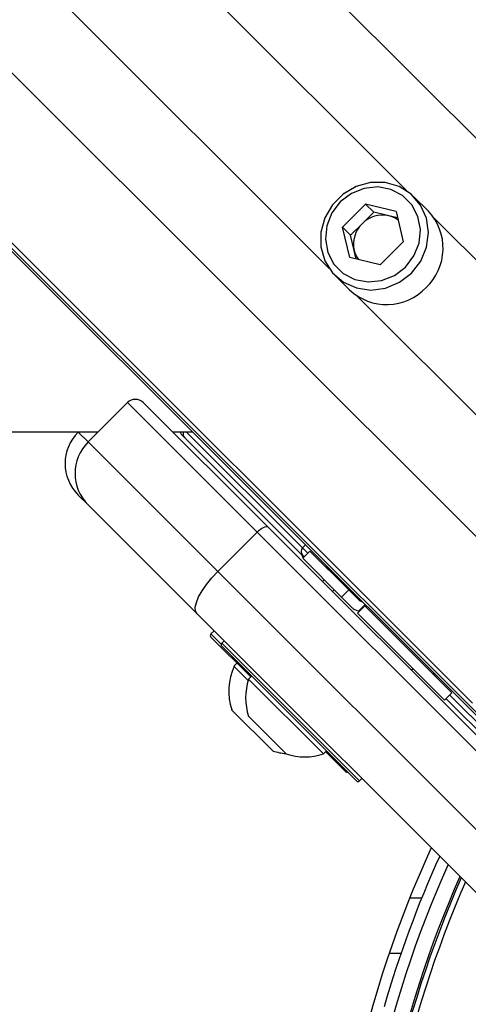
# Model space of a CAD drawing. Header units: millimetres. Extents: x 20 to 22981, y 40 to 19992.
# Tile 81 of 153: x 6522 to 6602, y 14752 to 14928. Entities that reach past the tile are written whole.
import ezdxf

# ---------------------------------------------------------------- set-up
doc = ezdxf.new("R2010")
doc.units = ezdxf.units.MM
doc.header["$LTSCALE"] = 2

msp = doc.modelspace()

# ---------------------------------------------------------------- linework, layer by layer
at = {"color": 8, "linetype": 'Continuous', "lineweight": 25}
for p, q in [((6653.54, 14857.17), (5389.71, 16121)), ((6617.76, 14821.39), (5353.93, 16085.22)), ((6603, 14805.61), (5340.84, 16067.77)), ((6591.21, 14897.65), (5699.11, 15789.75)), ((6577.28, 14883.72), (5685.18, 15775.82)), ((6645.48, 14843.38), (6596.13, 14892.73)), ((6631.55, 14829.45), (6582.2, 14878.8)), ((6532.22, 14854.32), (6534.01, 14852.54)), ((6551.62, 14854.36), (6572.49, 14833.5)), ((6572.49, 14833.5), (6572.99, 14834.06)), ((6572.49, 14833.5), (6573.43, 14832.56)), ((6556.05, 14818.05), (6557.87, 14816.22)), ((6557.98, 14816.4), (6582.73, 14791.65)), ((6598.88, 14807.1), (6613.68, 14792.3)), ((6591.73, 14770.64), (6593.88, 14770.64))]:
    msp.add_line(p, q, dxfattribs=at)
at = {"color": 7, "linetype": 'Continuous', "lineweight": 25}
for p, q in [((6604.95, 14802.65), (5565.34, 15842.26)), ((6607.37, 14799.67), (5580.58, 15826.47)), ((6595.08, 14893.99), (6592.47, 14896.6)), ((6583.81, 14895.28), (6579.66, 14891.12)), ((6589.26, 14893.97), (6583.81, 14895.28)), ((6585.26, 14893.83), (6583.81, 14895.28)), ((6589.26, 14893.97), (6590.56, 14888.52)), ((6585.26, 14893.83), (6583.18, 14891.75)), ((6587.98, 14893.17), (6585.26, 14893.83)), ((6589.54, 14892.8), (6587.98, 14893.17)), ((6580.96, 14885.67), (6579.66, 14891.12)), ((6581.1, 14889.68), (6579.66, 14891.12)), ((6583.18, 14891.75), (6581.1, 14889.68)), ((6581.76, 14886.95), (6581.1, 14889.68)), ((6582.13, 14885.39), (6581.76, 14886.95)), ((6586.41, 14884.37), (6590.56, 14888.52)), ((6586.41, 14884.37), (6580.96, 14885.67)), ((6578.33, 14882.46), (6580.94, 14879.85)), ((6541.08, 14859.61), (6534.01, 14852.54)), ((6564.34, 14836.34), (6541.08, 14859.61)), ((6543.91, 14859.61), (6566.24, 14837.27)), ((6532.26, 14854.36), (6532.22, 14854.32)), ((6549.15, 14854.36), (6552.69, 14854.36)), ((6551.3, 14853.34), (6550.82, 14853.82)), ((6572.47, 14832.17), (6551.3, 14853.34)), ((6534.01, 14852.54), (6557.27, 14829.27)), ((6534.01, 14841.22), (6532.22, 14843.01)), ((6553.55, 14821.68), (6534.01, 14841.22)), ((6564.34, 14836.34), (6557.27, 14829.27)), ((6624.31, 14776.37), (6564.34, 14836.34)), ((6566.24, 14837.27), (6626.21, 14777.3)), ((6572.76, 14831.89), (6572.47, 14832.17)), ((6573.82, 14832.95), (6572.51, 14831.64)), ((6580.81, 14825.96), (6573.82, 14832.95)), ((6579.5, 14824.65), (6572.51, 14831.64)), ((6572.61, 14831.75), (6572.58, 14831.78)), ((6557.27, 14829.27), (6617.24, 14769.3)), ((6576.38, 14827.77), (6576.06, 14827.45)), ((6576.38, 14827.77), (6576.06, 14827.45)), ((6578.16, 14825.98), (6577.85, 14825.67)), ((6578.16, 14825.98), (6577.85, 14825.67)), ((6580.81, 14825.96), (6579.5, 14824.65)), ((6582.69, 14824.08), (6580.81, 14825.96)), ((6579.5, 14824.65), (6581.45, 14822.7)), ((6582.55, 14822.16), (6583.72, 14823.33)), ((6582.62, 14822.09), (6583.79, 14823.26)), ((6613.52, 14761.71), (6553.55, 14821.68)), ((6582.34, 14821.81), (6583.65, 14823.12)), ((6597.96, 14806.18), (6582.34, 14821.81)), ((6582.34, 14821.81), (6582.34, 14821.81)), ((6582.55, 14822.16), (6582.73, 14822.2)), ((6599.27, 14807.49), (6583.65, 14823.12)), ((6583.65, 14823.12), (6583.65, 14823.12)), ((6556.62, 14818.61), (6556.05, 14818.05)), ((6563.21, 14810.32), (6556.05, 14817.48)), ((6558.4, 14816.83), (6557.98, 14816.4)), ((6582.16, 14791.65), (6557.98, 14815.84)), ((6560.72, 14812.81), (6560.18, 14812.28)), ((6562.75, 14809.71), (6560.18, 14812.28)), ((6591.99, 14811.52), (6592.31, 14811.84)), ((6591.99, 14811.52), (6592.31, 14811.84)), ((6563.35, 14810.46), (6562.81, 14809.93)), ((6576.25, 14796.49), (6562.81, 14809.93)), ((6597.96, 14806.18), (6599.27, 14807.49)), ((6612.31, 14792.34), (6598.21, 14806.43)), ((6567.19, 14797.01), (6559.76, 14804.43)), ((6569.54, 14796.5), (6562.82, 14803.22)), ((6576.25, 14796.49), (6576.79, 14797.03)), ((6580.23, 14793.3), (6576.64, 14796.89)), ((6582.73, 14791.65), (6583.15, 14792.08)), ((6590.15, 14760.64), (6588.03, 14760.64))]:
    msp.add_line(p, q, dxfattribs=at)
at = {"color": 7, "linetype": 'Continuous', "lineweight": 25, "flags": 128}
for points in [[(6592.05, 14882.89), (6593.71, 14885.04), (6594.75, 14887.53), (6595.1, 14890.16), (6594.74, 14892.75), (6593.67, 14895.1), (6592, 14897.04), (6589.84, 14898.42), (6587.34, 14899.14), (6584.71, 14899.15), (6582.12, 14898.44), (6579.78, 14897.08), (6577.85, 14895.15), (6576.49, 14892.81), (6575.78, 14890.22), (6575.79, 14887.59), (6576.51, 14885.09), (6577.89, 14882.93), (6579.83, 14881.26), (6582.18, 14880.2), (6584.77, 14879.83), (6587.4, 14880.18), (6589.89, 14881.22), (6592.05, 14882.89)], [(6590.96, 14883.97), (6592.47, 14885.96), (6593.39, 14888.27), (6593.64, 14890.69), (6593.2, 14893.05), (6592.1, 14895.15), (6590.44, 14896.81), (6588.34, 14897.91), (6585.98, 14898.35), (6583.55, 14898.1), (6581.25, 14897.19), (6579.26, 14895.67), (6577.74, 14893.68), (6576.83, 14891.38), (6576.58, 14888.95), (6577.02, 14886.59), (6578.12, 14884.49), (6579.78, 14882.83), (6581.88, 14881.73), (6584.24, 14881.29), (6586.67, 14881.54), (6588.97, 14882.46), (6590.96, 14883.97)], [(4051.92, 14854.44), (4692.52, 14854.44), (5333.11, 14854.42), (5962.48, 14854.39), (6535.83, 14854.36)], [(6564.34, 14836.34), (6564.63, 14836.61), (6564.92, 14836.85), (6565.21, 14837.05), (6565.48, 14837.2), (6565.73, 14837.3), (6565.95, 14837.35), (6566.12, 14837.34), (6566.24, 14837.27)], [(6553.55, 14821.68), (6553.28, 14822.17), (6553.24, 14822.85), (6553.43, 14823.71), (6553.84, 14824.71), (6554.45, 14825.8), (6555.25, 14826.96), (6556.2, 14828.13), (6557.27, 14829.27)]]:
    msp.add_lwpolyline(points, dxfattribs=at)
at = {"color": 7, "linetype": 'Continuous', "lineweight": 25}
for centre, radius, start, end in [((6588.01, 14887.35), 9.7, 313.2021, 43.2469), ((6586.86, 14888.15), 5.15, 77.4059, 135.6226), ((6586.92, 14888.71), 4.59, 53.8197, 76.6594), ((6586.78, 14888.07), 5.15, 134.3774, 192.5941), ((6586.22, 14888.01), 4.59, 193.3406, 216.1803), ((6587.58, 14886.92), 9.7, 226.7531, 316.7979), ((6542.49, 14858.19), 2, 45, 135), ((6537.88, 14848.66), 8, 135, 225), ((6551.53, 14854.53), 1, 190.1472, 225), ((6539.66, 14846.88), 8, 135, 225), ((6573.18, 14832.83), 0.962, 135.814, 222.9487), ((6573.29, 14832.49), 1, 188.1301, 225), ((6578.06, 14831.53), 2, 225, 250.8419), ((6556.33, 14817.76), 0.4, 135, 225), ((6558.26, 14816.12), 0.4, 135, 225), ((6570.55, 14807.79), 11.29, 156.6102, 197.2991), ((6597.86, 14811.74), 2, 199.1581, 225), ((6572.9, 14806.58), 10.63, 161.6616, 198.4591), ((6570.55, 14807.79), 11.29, 252.7009, 264.621), ((6572.9, 14806.58), 10.63, 251.5409, 288.3384), ((6580.52, 14793.58), 0.4, 225, 285), ((6582.44, 14791.94), 0.4, 225, 315), ((6779.29, 14695.64), 202, 155.4268, 180), ((6779.29, 14695.64), 200, 155.6403, 163.9094), ((6779.29, 14695.64), 198, 155.8585, 204.1415), ((6779.29, 14695.64), 195.2, 156.1724, 203.8276)]:
    msp.add_arc(centre, radius, start, end, dxfattribs=at)
at = {"color": 8, "linetype": 'Continuous', "lineweight": 25}
for centre, radius, start, end in [((6551.98, 14853.99), 0.939, 156.507, 223.4812), ((6779.29, 14695.64), 194.87, 156.2097, 203.7903), ((6779.29, 14695.64), 193.87, 156.3244, 203.6756)]:
    msp.add_arc(centre, radius, start, end, dxfattribs=at)
at = {"color": 7, "linetype": 'Continuous', "lineweight": 25}
for points, knots in [([(6583.21, 14823.83), (6583.14, 14823.84), (6582.92, 14823.87), (6582.78, 14823.99), (6582.69, 14824.08)], [0, 0, 0, 0, 0.352331, 1, 1, 1, 1]), ([(6583.65, 14823.12), (6583.65, 14823.12), (6583.66, 14823.13), (6583.77, 14823.24), (6583.79, 14823.26)], [0, 0, 0, 0, 0.803632, 1, 1, 1, 1]), ([(6582.55, 14822.16), (6582.23, 14822.25), (6581.81, 14822.37), (6581.52, 14822.64), (6581.45, 14822.7)], [0, 0, 0, 0, 0.774818, 1, 1, 1, 1]), ([(6582.34, 14821.81), (6582.37, 14821.84), (6582.4, 14821.88), (6582.58, 14822.05), (6582.62, 14822.09)], [0, 0, 0, 0, 0.765583, 1, 1, 1, 1])]:
    msp.add_open_spline(points, degree=3, knots=knots, dxfattribs=at)

doc.saveas('drawing.dxf')
